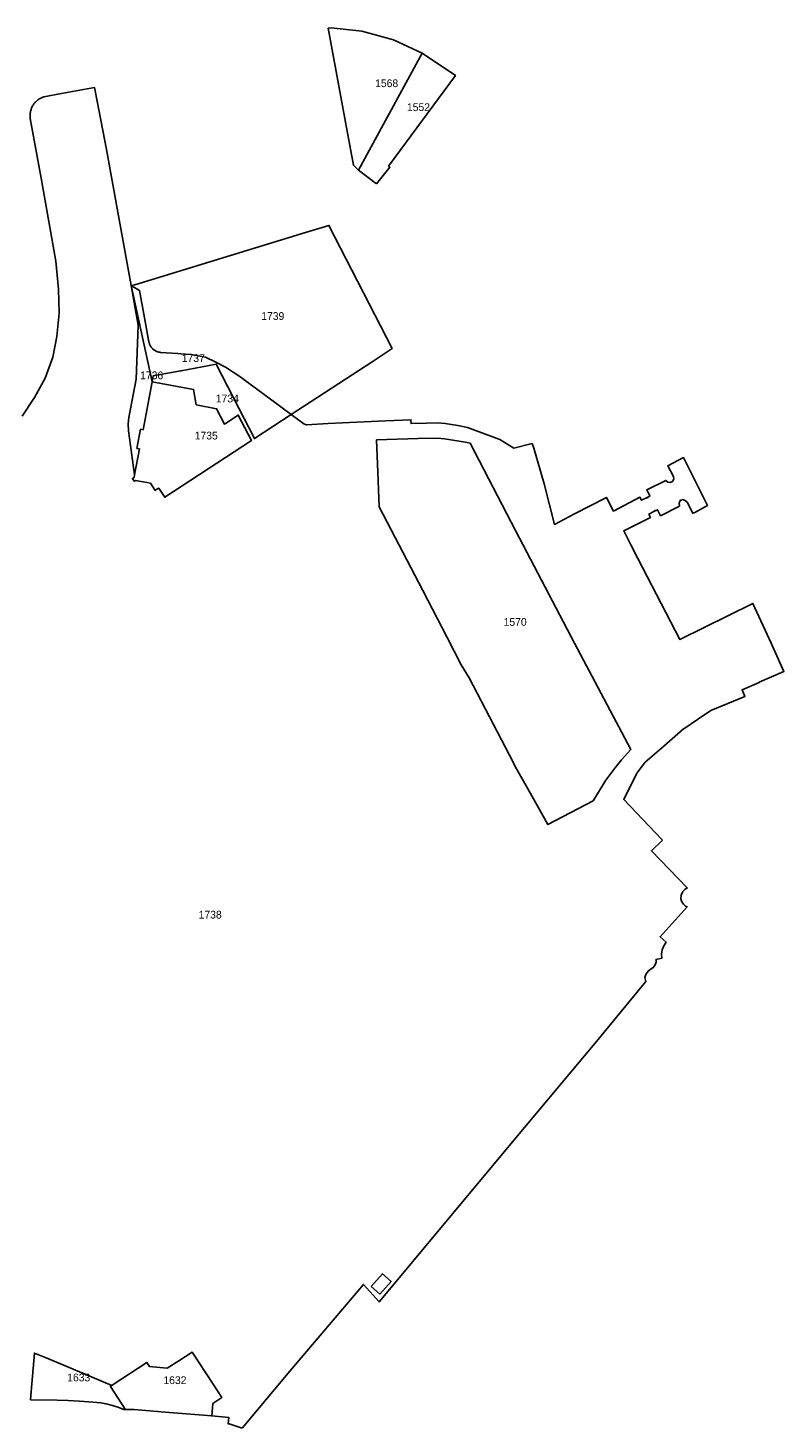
# Model space of a CAD drawing. Header units: metres. Extents: x 89872 to 93080, y 464198 to 466472.
# Tile 12 of 12: x 92729 to 93080, y 464406 to 465056. Entities that reach past the tile are written whole.
import ezdxf

# ---------------------------------------------------------------- set-up
doc = ezdxf.new("R2010")
doc.units = ezdxf.units.M
doc.header["$MEASUREMENT"] = 0
doc.layers.add('CB_---_TZ00018-_tekst 18_18_^2000', color=1, linetype='CONTINUOUS')
doc.layers.add('CI_---_EG01----_perceelsgrens', color=210, linetype='CONTINUOUS')

msp = doc.modelspace()

# ---------------------------------------------------------------- linework, layer by layer
at = {"layer": 'CI_---_EG01----_perceelsgrens', "flags": 128}
for points in [[(92912.271544, 465044.757477), (92899.026551, 465050.985474), (92884.221558, 465054.887472), (92870.102565, 465056.413471), (92868.632566, 465056.370472)], [(92868.632566, 465056.370472), (92877.531561, 465008.418495), (92880.35356, 464992.620503), (92882.691559, 464990.338505)], [(92777.735611, 464847.049577), (92778.455611, 464847.562577), (92778.679611, 464848.743576), (92775.845612, 464869.259566), (92775.729612, 464872.428564), (92776.000612, 464875.410563), (92779.444611, 464893.270554), (92780.32561, 464918.321541), (92777.057612, 464936.782532), (92771.526614, 464967.472517), (92765.671617, 465000.000501), (92761.29962, 465022.453489), (92760.15262, 465028.749486), (92744.819628, 465025.960488), (92736.519632, 465024.369488), (92736.161632, 465024.249489), (92735.809632, 465024.112489), (92735.462633, 465023.962489), (92735.123633, 465023.796489), (92734.790633, 465023.618489), (92734.465633, 465023.425489), (92734.148633, 465023.219489), (92733.841633, 465023.000489), (92733.542633, 465022.767489), (92733.254634, 465022.523489), (92732.976634, 465022.268489), (92732.709634, 465022.00049), (92732.453634, 465021.72349), (92732.209634, 465021.43449), (92731.977634, 465021.13649), (92731.758634, 465020.82849), (92731.552634, 465020.51249), (92731.359635, 465020.187491), (92731.180635, 465019.854491), (92731.015635, 465019.514491), (92730.864635, 465019.167491), (92730.728635, 465018.815491), (92730.607635, 465018.458491), (92730.500635, 465018.095492), (92730.409635, 465017.727492), (92730.333635, 465017.358492), (92730.273635, 465016.984492), (92730.228635, 465016.609492), (92730.199635, 465016.234493), (92730.185635, 465015.855493), (92730.188635, 465015.477493), (92730.206635, 465015.100493), (92730.240635, 465014.724493), (92730.289635, 465014.350493), (92735.279633, 464986.610507), (92742.199629, 464947.979527), (92743.429629, 464935.079533), (92743.699628, 464923.820539), (92742.649629, 464912.990544), (92740.74963, 464903.439549), (92737.229632, 464893.710554), (92732.259634, 464884.629558), (92726.499637, 464875.940563)], [(92851.497574, 464876.794562), (92889.016555, 464901.33055), (92898.443551, 464907.491547), (92869.026565, 464964.680518), (92858.142571, 464961.35452), (92778.76961, 464937.095532), (92777.057611, 464936.782532)], [(92851.497574, 464876.794562), (92889.016555, 464901.33055), (92898.443551, 464907.491547), (92869.026565, 464964.680518), (92858.142571, 464961.35452), (92778.76961, 464937.095532), (92777.057611, 464936.782532)], [(92828.650586, 464405.768798), (92850.867575, 464432.104785), (92885.059558, 464472.496764), (92892.296554, 464464.335768), (92959.88152, 464545.437728), (92993.270504, 464585.337708), (93016.184492, 464613.331694), (93015.761492, 464615.174693), (93016.155492, 464616.605692), (93017.245492, 464618.122692), (93018.158491, 464618.840691), (93019.477491, 464619.615691), (93020.40149, 464620.75869), (93020.99449, 464622.19069), (93020.95349, 464623.533689), (93023.633488, 464624.108689), (93023.446489, 464625.951688), (93023.787488, 464628.010687), (93024.494488, 464629.910686), (93025.602487, 464631.570685), (93022.831489, 464634.037684), (93035.344483, 464648.023677), (93034.661483, 464648.350676), (93033.735483, 464649.219676), (93032.908484, 464650.372675), (93032.493484, 464651.710675), (93032.600484, 464653.469674), (93033.319484, 464655.030673), (93034.324483, 464656.037673), (93035.468483, 464656.734672), (93018.803491, 464674.047664), (93023.936488, 464679.018661), (93020.57449, 464682.545659), (93005.957497, 464697.850652), (93012.001494, 464710.034646), (93015.898492, 464715.174643), (93024.567488, 464722.692639), (93033.763483, 464730.664635), (93033.836483, 464730.714635), (93040.19048, 464735.063633), (93046.430477, 464739.190631), (93062.210469, 464745.779628), (93060.91047, 464748.899626), (93068.870466, 464752.189625), (93068.782466, 464752.390624), (93080.37646, 464757.410622), (93074.454463, 464770.512615), (93065.932467, 464788.966606), (93032.018484, 464772.146615), (93012.526494, 464809.940596), (93009.295496, 464816.205593), (93005.928497, 464822.735589), (93018.370491, 464828.979586), (93017.600491, 464830.509585), (93020.29149, 464831.858585), (93020.18749, 464832.064585), (93020.59049, 464832.265584), (93020.69349, 464832.059585), (93021.649489, 464832.539584), (93023.029489, 464829.769586), (93031.900484, 464834.210584), (93031.630484, 464835.619583), (93032.220484, 464836.749582), (93033.370484, 464837.240582), (93034.450483, 464836.810582), (93035.429483, 464835.979583), (93037.999481, 464830.859585), (93038.890481, 464831.310585), (93044.847478, 464834.537583), (93033.732483, 464856.752572), (93026.383487, 464852.996574), (93028.980486, 464847.969577), (93029.160486, 464846.769577), (93028.609486, 464845.679578), (93027.540486, 464845.119578), (93026.420487, 464845.319578), (93025.530487, 464846.149578), (93016.644492, 464841.72758), (93018.129491, 464838.922581), (93018.103491, 464838.908581), (93017.178492, 464838.430581), (93017.287492, 464838.227582), (93016.887492, 464838.020582), (93016.779492, 464838.223582), (93014.220493, 464836.900582), (93013.490493, 464838.330581), (93001.1915, 464831.922585), (92997.926501, 464838.251582), (92983.143509, 464830.557585), (92973.779513, 464825.681588), (92968.917516, 464844.596578), (92964.226518, 464861.19657), (92963.374519, 464863.235569), (92954.825523, 464861.21557), (92948.370526, 464865.159568), (92937.088532, 464869.355566), (92933.339534, 464870.749565), (92928.909536, 464871.610565), (92923.030539, 464872.629564), (92919.220541, 464872.899564), (92914.370543, 464872.829564), (92907.169547, 464872.600564), (92907.069547, 464874.369563), (92895.409553, 464873.809564), (92881.929559, 464873.189564), (92868.699566, 464872.619564), (92858.529571, 464872.029565), (92858.040571, 464872.090565), (92857.379572, 464872.449564), (92851.497574, 464876.794562)], [(92814.606067, 464411.378749), (92814.559593, 464411.360795), (92822.456589, 464410.718795), (92822.206589, 464407.645797), (92822.701589, 464407.674797), (92828.650586, 464405.768798)]]:
    msp.add_lwpolyline(points, dxfattribs=at)
for points in [[(92891.163555, 464984.010508), (92897.310552, 464991.684504), (92896.675552, 464992.207504), (92927.776537, 465034.402483), (92912.271544, 465044.757478), (92887.653557, 464999.4655), (92882.691559, 464990.338505)], [(92777.057612, 464936.782532), (92786.899607, 464892.037555), (92787.424606, 464894.801553), (92799.9996, 464897.100552), (92800.3036, 464897.157552), (92816.632592, 464900.172551), (92824.650588, 464884.559558), (92834.360583, 464865.587568), (92851.497574, 464876.794562), (92841.23958, 464884.369558), (92827.149587, 464894.790553), (92820.89959, 464898.829551), (92816.449592, 464901.13955), (92811.715594, 464903.451549), (92805.031598, 464904.689548), (92804.830598, 464904.720548), (92799.9996, 464905.058548), (92798.829601, 464905.139548), (92790.799605, 464905.670548), (92790.497605, 464905.700548), (92790.198605, 464905.747548), (92789.901605, 464905.807548), (92789.607605, 464905.883548), (92789.318605, 464905.974548), (92789.034606, 464906.080548), (92788.755606, 464906.200547), (92788.483606, 464906.335547), (92788.218606, 464906.482547), (92787.962606, 464906.644547), (92787.713606, 464906.817547), (92787.474606, 464907.004547), (92787.245607, 464907.203547), (92787.026607, 464907.413547), (92786.818607, 464907.634547), (92786.622607, 464907.864547), (92786.438607, 464908.105547), (92786.266607, 464908.355546), (92786.107607, 464908.613546), (92785.962607, 464908.880546), (92785.830607, 464909.153546), (92785.712607, 464909.432546), (92785.609607, 464909.717546), (92785.521607, 464910.007546), (92785.447607, 464910.301545), (92785.389607, 464910.599545), (92782.959609, 464923.459539), (92780.93961, 464934.459533)], [(92786.899607, 464892.037555), (92782.656609, 464869.689566), (92781.49861, 464869.909566), (92779.817611, 464861.02757), (92780.97061, 464860.80957), (92778.679611, 464848.743576), (92778.455611, 464847.562577), (92777.735612, 464847.049577), (92778.574611, 464845.799578), (92779.108611, 464846.177578), (92782.658609, 464845.503578), (92786.051608, 464844.843578), (92787.165607, 464843.135579), (92788.243607, 464841.48958), (92789.124606, 464842.06558), (92789.950606, 464842.611579), (92792.742604, 464838.355581), (92832.964584, 464864.673568), (92826.873587, 464876.547562), (92820.48259, 464872.351564), (92816.814592, 464879.482561), (92807.337597, 464881.28456), (92806.029598, 464888.438556)], [(92983.009509, 464770.559615), (92955.869522, 464822.539589), (92934.643533, 464863.435569), (92932.366534, 464863.921569), (92922.613539, 464865.417568), (92919.223541, 464865.739568), (92910.467545, 464865.656568), (92891.126555, 464864.942568), (92891.722554, 464850.038576), (92892.374554, 464833.890584), (92912.547544, 464795.045603), (92923.867538, 464773.202614), (92930.484535, 464760.43362), (92934.091533, 464754.461623), (92945.380528, 464732.781634), (92952.797524, 464718.537641), (92956.190522, 464712.099645), (92963.211519, 464699.640651), (92970.755515, 464686.240658), (92991.690504, 464697.237652), (92997.630501, 464706.809647), (93001.806499, 464712.431644), (93004.902498, 464716.233643), (93009.177496, 464721.07064)], [(92983.009509, 464770.559615), (92955.869522, 464822.539589), (92934.643533, 464863.435568), (92932.366534, 464863.921568), (92922.613539, 464865.417567), (92919.22354, 464865.739567), (92910.467545, 464865.656567), (92891.126555, 464864.942568), (92891.722554, 464850.038575), (92892.374554, 464833.890583), (92912.547544, 464795.045602), (92923.867538, 464773.202613), (92930.484535, 464760.43362), (92934.091533, 464754.461623), (92945.380527, 464732.781634), (92952.797524, 464718.537641), (92956.190522, 464712.099644), (92963.211518, 464699.64065), (92970.755515, 464686.240657), (92991.690504, 464697.237651), (92997.630501, 464706.809647), (93001.806499, 464712.431644), (93004.902498, 464716.233642), (93009.177495, 464721.070639)], [(92888.574556, 464471.583765), (92892.593554, 464467.997767), (92897.834551, 464473.908764), (92893.834553, 464477.471762)], [(92774.358613, 464414.516792), (92767.459616, 464425.096787), (92768.131616, 464425.555787), (92759.029621, 464429.460785), (92747.307627, 464434.324783), (92737.602631, 464438.308781), (92732.185634, 464440.616779), (92730.751635, 464422.679788), (92730.422635, 464418.88379), (92742.683629, 464418.68579), (92747.935626, 464418.54079), (92753.148624, 464418.284791), (92759.53462, 464417.805791), (92762.848619, 464417.413791), (92765.509617, 464416.962791), (92768.465616, 464416.281792), (92771.362615, 464415.366792), (92774.022613, 464414.276793)], [(92814.559593, 464411.360794), (92815.074593, 464417.195791), (92819.228591, 464419.94479), (92815.231593, 464426.067787), (92805.451598, 464441.02678), (92799.286601, 464437.039782), (92793.932604, 464433.534783), (92790.478605, 464433.876783), (92785.662608, 464434.325783), (92784.450608, 464436.216782), (92768.767616, 464425.988787), (92768.131617, 464425.555787), (92767.459617, 464425.096788), (92774.358613, 464414.516793), (92774.439613, 464414.356793), (92778.549611, 464414.393793), (92792.907604, 464413.184794)]]:
    msp.add_lwpolyline(points, close=True, dxfattribs=at)

# ---------------------------------------------------------------- texts
at = {"layer": 'CB_---_TZ00018-_tekst 18_18_^2000'}
for s, p in [('1568', (92890.453125, 465028.9375)), ('1552', (92905.234375, 465017.8125)), ('1739', (92837.554688, 464920.75)), ('1737', (92800.625, 464901.1875)), ('1736', (92781.3125, 464893.1875)), ('1734', (92816.4375, 464882.4375)), ('1735', (92806.652344, 464865.1875)), ('1570', (92950.148438, 464778.59375)), ('1738', (92808.476563, 464642.53125)), ('1633', (92747.429688, 464427.4375)), ('1632', (92792.113281, 464426.1875))]:
    msp.add_text(s, height=3.6, dxfattribs=at).set_placement(p)

doc.saveas('drawing.dxf')
